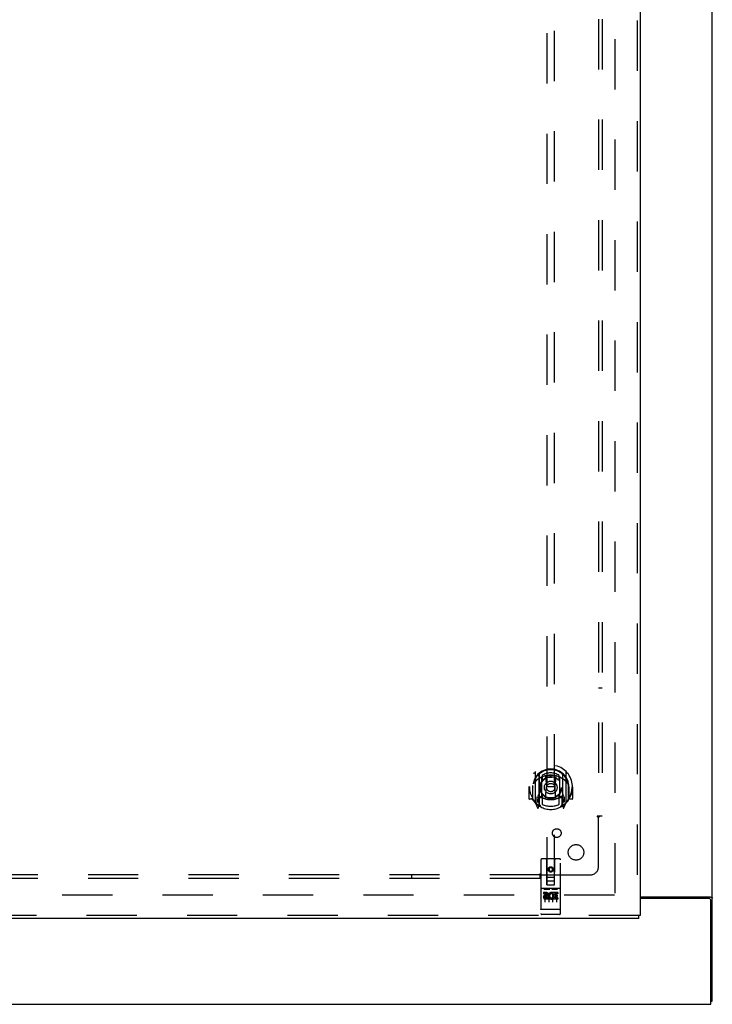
# Model space of a CAD drawing. Header units: inches. Extents: x 0 to 293, y 0 to 190.
# Tile 5 of 65: x 118 to 141, y 54 to 85. Entities that reach past the tile are written whole.
import ezdxf

# ---------------------------------------------------------------- set-up
doc = ezdxf.new("R2010")
doc.units = ezdxf.units.IN
doc.header["$LTSCALE"] = 16.12069
doc.header["$MEASUREMENT"] = 0
doc.linetypes.add('HIDDEN', pattern=[0.2, 0.1, -0.1])
doc.layers.get('0').update_dxf_attribs({"linetype": 'CONTINUOUS'})
for name, color, linetype in [('DEFAULT_2', 8, 'HIDDEN'), ('RIGHTHAND_DOOR_ASSEMBLY', 7, 'CONTINUOUS'), ('SUBPANEL', 7, 'CONTINUOUS')]:
    doc.layers.add(name, color=color, linetype=linetype)

msp = doc.modelspace()

# ---------------------------------------------------------------- linework, layer by layer
at = {"color": 3, "linetype": 'Continuous'}
for p, q in [((140.556, 53.866), (140.556, 139.658)), ((138.244, 57.21), (140.486, 57.21)), ((140.444, 57.158), (138.244, 57.158)), ((140.504, 53.762), (140.504, 57.098)), ((62.858, 53.762), (140.504, 53.762))]:
    msp.add_line(p, q, dxfattribs=at)
at = {"color": 7, "linetype": 'Continuous'}
msp.add_line((140.504, 53.866), (140.556, 53.866), dxfattribs=at)
at = {"color": 3, "linetype": 'Continuous'}
for points in [[(140.486, 57.21), (140.489, 57.208), (140.491, 57.207), (140.494, 57.205), (140.497, 57.204), (140.501, 57.202), (140.504, 57.201), (140.509, 57.199), (140.513, 57.198)], [(140.513, 57.198), (140.521, 57.195), (140.525, 57.194), (140.529, 57.193), (140.532, 57.191), (140.536, 57.19), (140.539, 57.189), (140.542, 57.187), (140.544, 57.186), (140.547, 57.184), (140.549, 57.182), (140.551, 57.181), (140.553, 57.179), (140.554, 57.177), (140.555, 57.175), (140.556, 57.173), (140.556, 57.171), (140.556, 57.169)]]:
    msp.add_lwpolyline(points, dxfattribs=at)
msp.add_arc((140.444, 57.098), 0.06, 0, 90, dxfattribs=at)
at = {"layer": 'DEFAULT_2', "color": 8, "linetype": 'HIDDEN'}
for p, q in [((137.431, 136.314), (137.431, 57.21)), ((137.417, 57.262), (103.327, 57.262))]:
    msp.add_line(p, q, dxfattribs=at)
at = {"layer": 'RIGHTHAND_DOOR_ASSEMBLY', "color": 8, "linetype": 'HIDDEN'}
for p, q in [((138.14, 136.908), (138.14, 56.616)), ((135.244, 94.591), (135.244, 57.59)), ((135.494, 57.59), (135.494, 94.591)), ((134.869, 61.217), (134.869, 60.25)), ((134.986, 61.163), (134.986, 60.147)), ((134.994, 61.139), (134.994, 60.136)), ((135.086, 60.415), (135.086, 61.047)), ((135.094, 61.099), (135.094, 60.996)), ((135.206, 61.073), (135.236, 60.734)), ((135.531, 61.073), (135.501, 60.734)), ((135.644, 60.996), (135.644, 61.099)), ((135.651, 61.047), (135.651, 60.415)), ((135.744, 61.139), (135.744, 60.136)), ((135.751, 61.163), (135.751, 60.147)), ((135.869, 60.25), (135.869, 61.217)), ((134.684, 60.734), (134.669, 60.734)), ((134.669, 60.734), (134.669, 60.36)), ((134.786, 60.734), (134.801, 60.733)), ((134.786, 60.734), (134.786, 60.345)), ((134.794, 60.78), (134.794, 60.783)), ((134.794, 60.323), (134.794, 60.78)), ((135.206, 60.389), (135.236, 60.734)), ((135.501, 60.734), (135.236, 60.734)), ((135.532, 60.389), (135.501, 60.734)), ((135.951, 60.734), (135.936, 60.733)), ((135.944, 60.78), (135.944, 60.783)), ((135.944, 60.323), (135.944, 60.78)), ((135.951, 60.734), (135.951, 60.345)), ((136.069, 60.734), (136.054, 60.734)), ((136.069, 60.734), (136.069, 60.36)), ((134.786, 60.345), (134.684, 60.345)), ((134.786, 60.345), (134.794, 60.36)), ((134.986, 60.404), (134.926, 60.404)), ((134.926, 60.404), (134.926, 60.254)), ((134.996, 60.368), (134.996, 60.16)), ((135.086, 60.406), (135.014, 60.406)), ((135.082, 60.388), (135.016, 60.388)), ((135.094, 60.435), (135.094, 60.182)), ((135.644, 60.182), (135.644, 60.435)), ((135.724, 60.406), (135.651, 60.406)), ((135.721, 60.388), (135.655, 60.388)), ((135.741, 60.16), (135.741, 60.368)), ((135.811, 60.404), (135.751, 60.404)), ((135.811, 60.254), (135.811, 60.404)), ((135.943, 60.36), (135.951, 60.345)), ((136.054, 60.345), (135.951, 60.345)), ((134.873, 60.239), (134.943, 60.064)), ((134.926, 60.254), (134.994, 60.254)), ((134.964, 60.308), (134.935, 60.262)), ((134.965, 60.144), (134.969, 60.141)), ((134.972, 60.067), (134.986, 60.147)), ((135.064, 60.085), (134.994, 60.194)), ((135.744, 60.194), (135.674, 60.085)), ((135.744, 60.254), (135.811, 60.254)), ((135.751, 60.147), (135.766, 60.067)), ((135.772, 60.143), (135.773, 60.144)), ((135.773, 60.144), (135.773, 60.144)), ((135.773, 60.144), (135.773, 60.144)), ((135.803, 60.262), (135.774, 60.308)), ((135.794, 60.064), (135.864, 60.239)), ((135.056, 58.4), (135.056, 56.675)), ((135.651, 58.43), (135.086, 58.43)), ((135.242, 57.59), (135.239, 58.4)), ((135.369, 58.162), (135.306, 58.126)), ((135.306, 58.126), (135.316, 58.12)), ((135.306, 58.126), (135.306, 58.054)), ((135.369, 58.15), (135.316, 58.12)), ((135.431, 58.126), (135.369, 58.162)), ((135.369, 58.162), (135.369, 58.15)), ((135.421, 58.12), (135.369, 58.15)), ((135.431, 58.126), (135.421, 58.12)), ((135.431, 58.054), (135.431, 58.126)), ((135.495, 57.59), (135.499, 58.4)), ((135.681, 56.675), (135.681, 58.4)), ((135.241, 57.84), (135.496, 57.84)), ((135.306, 58.054), (135.316, 58.06)), ((135.306, 58.054), (135.369, 58.018)), ((135.316, 58.12), (135.316, 58.06)), ((135.316, 58.06), (135.369, 58.029)), ((135.369, 58.029), (135.421, 58.06)), ((135.369, 58.018), (135.431, 58.054)), ((135.369, 58.018), (135.369, 58.029)), ((135.421, 58.06), (135.421, 58.12)), ((135.431, 58.054), (135.421, 58.06)), ((135.242, 57.59), (135.244, 57.59)), ((135.244, 57.59), (135.494, 57.59)), ((135.454, 57.715), (135.284, 57.715)), ((135.494, 57.59), (135.495, 57.59)), ((135.651, 57.473), (135.086, 57.473)), ((135.224, 57.351), (135.132, 57.351)), ((135.132, 57.351), (135.132, 57.308)), ((135.224, 57.308), (135.132, 57.308)), ((135.158, 57.456), (135.33, 57.456)), ((135.181, 57.342), (135.181, 57.036)), ((135.228, 57.265), (135.182, 57.265)), ((135.224, 57.224), (135.196, 57.224)), ((135.288, 57.18), (135.196, 57.18)), ((135.288, 57.18), (135.288, 57.137)), ((135.306, 57.342), (135.306, 57.036)), ((135.408, 57.456), (135.58, 57.456)), ((135.42, 57.185), (135.437, 57.146)), ((135.431, 57.342), (135.431, 57.036)), ((135.445, 57.315), (135.431, 57.296)), ((135.441, 57.34), (135.445, 57.338)), ((135.601, 57.351), (135.445, 57.351)), ((135.445, 57.351), (135.445, 57.338)), ((135.445, 57.315), (135.445, 57.137)), ((135.601, 57.308), (135.487, 57.308)), ((135.487, 57.308), (135.487, 57.265)), ((135.579, 57.265), (135.487, 57.265)), ((135.579, 57.222), (135.487, 57.222)), ((135.487, 57.222), (135.487, 57.18)), ((135.601, 57.18), (135.487, 57.18)), ((135.556, 57.342), (135.556, 57.036)), ((135.579, 57.265), (135.579, 57.222)), ((135.601, 57.351), (135.601, 57.308)), ((135.601, 57.18), (135.601, 57.137)), ((135.288, 57.137), (135.196, 57.137)), ((135.601, 57.137), (135.445, 57.137)), ((138.202, 56.616), (102.098, 56.616)), ((135.074, 56.803), (135.073, 56.803)), ((135.075, 56.803), (135.074, 56.803)), ((135.074, 56.803), (135.074, 56.803)), ((135.076, 56.803), (135.075, 56.803)), ((135.077, 56.803), (135.076, 56.803)), ((135.078, 56.803), (135.077, 56.803)), ((135.079, 56.803), (135.078, 56.803)), ((135.078, 56.803), (135.078, 56.803)), ((135.08, 56.803), (135.079, 56.803)), ((135.081, 56.803), (135.08, 56.803)), ((135.082, 56.803), (135.081, 56.803)), ((135.083, 56.803), (135.082, 56.803)), ((135.084, 56.803), (135.083, 56.803)), ((135.083, 56.803), (135.083, 56.803)), ((135.085, 56.803), (135.084, 56.803)), ((135.086, 56.803), (135.085, 56.803)), ((135.651, 56.803), (135.086, 56.803)), ((135.651, 56.645), (135.086, 56.645)), ((135.651, 56.803), (135.652, 56.803)), ((135.652, 56.803), (135.653, 56.803)), ((135.653, 56.803), (135.654, 56.803)), ((135.654, 56.803), (135.655, 56.803)), ((135.655, 56.803), (135.656, 56.803)), ((135.655, 56.803), (135.655, 56.803)), ((135.658, 56.803), (135.659, 56.803)), ((135.658, 56.803), (135.658, 56.803)), ((135.659, 56.803), (135.66, 56.803)), ((135.66, 56.803), (135.661, 56.803)), ((135.661, 56.803), (135.662, 56.803)), ((135.662, 56.803), (135.663, 56.803)), ((135.662, 56.803), (135.662, 56.803)), ((135.663, 56.803), (135.664, 56.803)), ((135.664, 56.803), (135.665, 56.803)), ((135.665, 56.803), (135.665, 56.803))]:
    msp.add_line(p, q, dxfattribs=at)
at = {"layer": 'RIGHTHAND_DOOR_ASSEMBLY', "color": 3, "linetype": 'Continuous'}
for p, q in [((138.244, 136.908), (138.244, 56.616)), ((138.202, 56.512), (102.098, 56.512))]:
    msp.add_line(p, q, dxfattribs=at)
at = {"layer": 'RIGHTHAND_DOOR_ASSEMBLY', "color": 7, "linetype": 'Continuous'}
for p in [(138.244, 56.616), (138.202, 56.512)]:
    msp.add_line(p, (138.202, 56.616), dxfattribs=at)
at = {"layer": 'RIGHTHAND_DOOR_ASSEMBLY', "color": 8, "linetype": 'HIDDEN'}
for points in [[(134.823, 61.172), (134.824, 61.173), (134.825, 61.174), (134.825, 61.175), (134.826, 61.176), (134.827, 61.176), (134.828, 61.177), (134.828, 61.178), (134.829, 61.179), (134.83, 61.18), (134.831, 61.18), (134.831, 61.181), (134.832, 61.182), (134.833, 61.182), (134.834, 61.183), (134.835, 61.184), (134.835, 61.184), (134.836, 61.185), (134.837, 61.186), (134.838, 61.186), (134.839, 61.187), (134.84, 61.188), (134.84, 61.188), (134.841, 61.189), (134.842, 61.189), (134.843, 61.19), (134.844, 61.19), (134.845, 61.191), (134.846, 61.191), (134.847, 61.192), (134.847, 61.192), (134.848, 61.193), (134.849, 61.193), (134.85, 61.194), (134.851, 61.194)], [(135.181, 61.09), (135.186, 61.092), (135.192, 61.093), (135.197, 61.095), (135.202, 61.096), (135.208, 61.097), (135.213, 61.099), (135.219, 61.1), (135.224, 61.101), (135.23, 61.102), (135.235, 61.103), (135.241, 61.104), (135.246, 61.105), (135.252, 61.106), (135.257, 61.107), (135.263, 61.108), (135.268, 61.109), (135.274, 61.11), (135.279, 61.11), (135.285, 61.111), (135.291, 61.112), (135.296, 61.112), (135.302, 61.113), (135.307, 61.113), (135.313, 61.114), (135.318, 61.114), (135.324, 61.115), (135.33, 61.115), (135.335, 61.115), (135.341, 61.115), (135.346, 61.116), (135.352, 61.116), (135.358, 61.116), (135.363, 61.116), (135.369, 61.116), (135.374, 61.116), (135.38, 61.116), (135.386, 61.116), (135.391, 61.116), (135.397, 61.115), (135.402, 61.115), (135.408, 61.115), (135.414, 61.115), (135.419, 61.114), (135.425, 61.114), (135.43, 61.113), (135.436, 61.113), (135.441, 61.112), (135.447, 61.112), (135.453, 61.111), (135.458, 61.11), (135.464, 61.11), (135.469, 61.109), (135.475, 61.108), (135.48, 61.107), (135.486, 61.106), (135.491, 61.105), (135.497, 61.104), (135.502, 61.103), (135.508, 61.102), (135.513, 61.101), (135.519, 61.1), (135.524, 61.099), (135.53, 61.097), (135.535, 61.096), (135.541, 61.095), (135.546, 61.093), (135.551, 61.092), (135.557, 61.09)], [(135.886, 61.194), (135.887, 61.194), (135.888, 61.193), (135.889, 61.193), (135.89, 61.192), (135.891, 61.192), (135.892, 61.191), (135.893, 61.191), (135.894, 61.19), (135.895, 61.19), (135.895, 61.189), (135.896, 61.189), (135.897, 61.188), (135.898, 61.188), (135.899, 61.187), (135.9, 61.186), (135.901, 61.186), (135.901, 61.185), (135.902, 61.184), (135.903, 61.184), (135.904, 61.183), (135.905, 61.182), (135.905, 61.182), (135.906, 61.181), (135.907, 61.18), (135.908, 61.18), (135.908, 61.179), (135.909, 61.178), (135.91, 61.177), (135.911, 61.176), (135.911, 61.176), (135.912, 61.175), (135.913, 61.174), (135.913, 61.173), (135.914, 61.172)], [(134.914, 60.949), (134.913, 60.947), (134.911, 60.946), (134.91, 60.945), (134.908, 60.943), (134.907, 60.942), (134.905, 60.94), (134.903, 60.938), (134.902, 60.937), (134.9, 60.935), (134.898, 60.933), (134.896, 60.931), (134.894, 60.929), (134.892, 60.927), (134.891, 60.925), (134.889, 60.922), (134.887, 60.92), (134.884, 60.918), (134.882, 60.915), (134.88, 60.912), (134.878, 60.91), (134.876, 60.907), (134.874, 60.904), (134.871, 60.901), (134.869, 60.897), (134.867, 60.894), (134.864, 60.891), (134.862, 60.887), (134.859, 60.883), (134.856, 60.879), (134.854, 60.875), (134.851, 60.871), (134.848, 60.867), (134.845, 60.862), (134.842, 60.857), (134.839, 60.852), (134.836, 60.847)], [(135.901, 60.847), (135.898, 60.852), (135.895, 60.857), (135.892, 60.862), (135.889, 60.867), (135.887, 60.871), (135.884, 60.875), (135.881, 60.879), (135.878, 60.883), (135.876, 60.887), (135.873, 60.891), (135.871, 60.894), (135.869, 60.897), (135.866, 60.901), (135.864, 60.904), (135.862, 60.907), (135.859, 60.91), (135.857, 60.912), (135.855, 60.915), (135.853, 60.918), (135.851, 60.92), (135.849, 60.922), (135.847, 60.925), (135.845, 60.927), (135.843, 60.929), (135.841, 60.931), (135.84, 60.933), (135.838, 60.935), (135.836, 60.937), (135.834, 60.938), (135.833, 60.94), (135.831, 60.941), (135.829, 60.943), (135.828, 60.944), (135.826, 60.946), (135.825, 60.947), (135.823, 60.949)], [(134.851, 60.273), (134.85, 60.273), (134.849, 60.274), (134.848, 60.274), (134.847, 60.275), (134.847, 60.275), (134.846, 60.276), (134.845, 60.276), (134.844, 60.277), (134.843, 60.277), (134.842, 60.278), (134.841, 60.278), (134.84, 60.279), (134.84, 60.279), (134.839, 60.28), (134.838, 60.281), (134.837, 60.281), (134.836, 60.282), (134.835, 60.283), (134.835, 60.283), (134.834, 60.284), (134.833, 60.285), (134.832, 60.285), (134.831, 60.286), (134.831, 60.287), (134.83, 60.288), (134.829, 60.288), (134.828, 60.289), (134.828, 60.29), (134.827, 60.291), (134.826, 60.291), (134.825, 60.292), (134.825, 60.293), (134.824, 60.294), (134.823, 60.295)], [(135.914, 60.295), (135.913, 60.294), (135.913, 60.293), (135.912, 60.292), (135.911, 60.291), (135.911, 60.291), (135.91, 60.29), (135.909, 60.289), (135.908, 60.288), (135.908, 60.288), (135.907, 60.287), (135.906, 60.286), (135.905, 60.285), (135.905, 60.285), (135.904, 60.284), (135.903, 60.283), (135.902, 60.283), (135.901, 60.282), (135.901, 60.281), (135.9, 60.281), (135.899, 60.28), (135.898, 60.279), (135.897, 60.279), (135.896, 60.278), (135.895, 60.278), (135.895, 60.277), (135.894, 60.277), (135.893, 60.276), (135.892, 60.276), (135.891, 60.275), (135.89, 60.275), (135.889, 60.274), (135.888, 60.274), (135.887, 60.273), (135.886, 60.273)], [(135.151, 57.455), (135.151, 57.455), (135.151, 57.455), (135.152, 57.455), (135.152, 57.456), (135.152, 57.456), (135.152, 57.456), (135.152, 57.456), (135.152, 57.456), (135.152, 57.456), (135.152, 57.456), (135.152, 57.456), (135.152, 57.456), (135.153, 57.456), (135.153, 57.456), (135.153, 57.456), (135.153, 57.456), (135.153, 57.456), (135.153, 57.456), (135.153, 57.456), (135.153, 57.456), (135.154, 57.456), (135.154, 57.456), (135.154, 57.456), (135.154, 57.456), (135.154, 57.456), (135.154, 57.456), (135.154, 57.456), (135.155, 57.456), (135.155, 57.456), (135.155, 57.456), (135.155, 57.456), (135.155, 57.456), (135.155, 57.456), (135.156, 57.456), (135.156, 57.456), (135.156, 57.456), (135.156, 57.456), (135.156, 57.456), (135.156, 57.456), (135.157, 57.456), (135.157, 57.456), (135.157, 57.456), (135.157, 57.456), (135.157, 57.456), (135.158, 57.456)], [(135.33, 57.456), (135.33, 57.456), (135.33, 57.456), (135.33, 57.456), (135.331, 57.456), (135.331, 57.456), (135.331, 57.456), (135.331, 57.456), (135.331, 57.456), (135.331, 57.456), (135.332, 57.456), (135.332, 57.456), (135.332, 57.456), (135.332, 57.456), (135.332, 57.456), (135.333, 57.456), (135.333, 57.456), (135.333, 57.456), (135.333, 57.456), (135.333, 57.456), (135.333, 57.456), (135.333, 57.456), (135.334, 57.456), (135.334, 57.456), (135.334, 57.456), (135.334, 57.456), (135.334, 57.456), (135.334, 57.456), (135.334, 57.456), (135.335, 57.456), (135.335, 57.456), (135.335, 57.456), (135.335, 57.456), (135.335, 57.456), (135.335, 57.456), (135.335, 57.456), (135.335, 57.456), (135.335, 57.456), (135.336, 57.456), (135.336, 57.456), (135.336, 57.456), (135.336, 57.456), (135.336, 57.456), (135.336, 57.455), (135.336, 57.455), (135.336, 57.455), (135.336, 57.455)], [(135.401, 57.455), (135.401, 57.455), (135.401, 57.455), (135.402, 57.455), (135.402, 57.456), (135.402, 57.456), (135.402, 57.456), (135.402, 57.456), (135.402, 57.456), (135.402, 57.456), (135.402, 57.456), (135.402, 57.456), (135.402, 57.456), (135.403, 57.456), (135.403, 57.456), (135.403, 57.456), (135.403, 57.456), (135.403, 57.456), (135.403, 57.456), (135.403, 57.456), (135.403, 57.456), (135.404, 57.456), (135.404, 57.456), (135.404, 57.456), (135.404, 57.456), (135.404, 57.456), (135.404, 57.456), (135.404, 57.456), (135.405, 57.456), (135.405, 57.456), (135.405, 57.456), (135.405, 57.456), (135.405, 57.456), (135.405, 57.456), (135.406, 57.456), (135.406, 57.456), (135.406, 57.456), (135.406, 57.456), (135.406, 57.456), (135.406, 57.456), (135.407, 57.456), (135.407, 57.456), (135.407, 57.456), (135.407, 57.456), (135.407, 57.456), (135.408, 57.456)], [(135.58, 57.456), (135.58, 57.456), (135.58, 57.456), (135.58, 57.456), (135.581, 57.456), (135.581, 57.456), (135.581, 57.456), (135.581, 57.456), (135.581, 57.456), (135.581, 57.456), (135.582, 57.456), (135.582, 57.456), (135.582, 57.456), (135.582, 57.456), (135.582, 57.456), (135.583, 57.456), (135.583, 57.456), (135.583, 57.456), (135.583, 57.456), (135.583, 57.456), (135.583, 57.456), (135.583, 57.456), (135.584, 57.456), (135.584, 57.456), (135.584, 57.456), (135.584, 57.456), (135.584, 57.456), (135.584, 57.456), (135.584, 57.456), (135.585, 57.456), (135.585, 57.456), (135.585, 57.456), (135.585, 57.456), (135.585, 57.456), (135.585, 57.456), (135.585, 57.456), (135.585, 57.456), (135.585, 57.456), (135.586, 57.456), (135.586, 57.456), (135.586, 57.456), (135.586, 57.456), (135.586, 57.456), (135.586, 57.455), (135.586, 57.455), (135.586, 57.455), (135.586, 57.455)], [(135.073, 56.803), (135.072, 56.803), (135.072, 56.803), (135.071, 56.804), (135.071, 56.804), (135.071, 56.804), (135.07, 56.804), (135.07, 56.804), (135.07, 56.804), (135.069, 56.804), (135.069, 56.804), (135.069, 56.804), (135.068, 56.804), (135.068, 56.804), (135.068, 56.804), (135.067, 56.804), (135.067, 56.804), (135.067, 56.804), (135.066, 56.804), (135.066, 56.804), (135.066, 56.805), (135.065, 56.805), (135.065, 56.805), (135.065, 56.805), (135.064, 56.805), (135.064, 56.805), (135.064, 56.805), (135.064, 56.805), (135.063, 56.805), (135.063, 56.805), (135.063, 56.805), (135.063, 56.805), (135.062, 56.806), (135.062, 56.806), (135.062, 56.806), (135.062, 56.806), (135.061, 56.806), (135.061, 56.806), (135.061, 56.806), (135.061, 56.806), (135.06, 56.806), (135.06, 56.806), (135.06, 56.806), (135.06, 56.806), (135.06, 56.807), (135.059, 56.807), (135.059, 56.807), (135.059, 56.807), (135.059, 56.807), (135.059, 56.807), (135.059, 56.807), (135.058, 56.807), (135.058, 56.807), (135.058, 56.807), (135.058, 56.808), (135.058, 56.808), (135.058, 56.808), (135.058, 56.808), (135.057, 56.808), (135.057, 56.808), (135.057, 56.808), (135.057, 56.808), (135.057, 56.808), (135.057, 56.808), (135.057, 56.809), (135.057, 56.809), (135.057, 56.809), (135.057, 56.809), (135.057, 56.809), (135.057, 56.809), (135.056, 56.809), (135.056, 56.809), (135.056, 56.809), (135.056, 56.809), (135.056, 56.81), (135.056, 56.81), (135.056, 56.81), (135.056, 56.81), (135.056, 56.81)], [(135.656, 56.803), (135.657, 56.803), (135.658, 56.803)], [(135.665, 56.803), (135.666, 56.803), (135.666, 56.804), (135.667, 56.804), (135.667, 56.804), (135.667, 56.804), (135.668, 56.804), (135.668, 56.804), (135.668, 56.804), (135.669, 56.804), (135.669, 56.804), (135.669, 56.804), (135.67, 56.804), (135.67, 56.804), (135.67, 56.804), (135.671, 56.804), (135.671, 56.804), (135.671, 56.804), (135.672, 56.804), (135.672, 56.805), (135.672, 56.805), (135.672, 56.805), (135.673, 56.805), (135.673, 56.805), (135.673, 56.805), (135.674, 56.805), (135.674, 56.805), (135.674, 56.805), (135.674, 56.805), (135.675, 56.805), (135.675, 56.805), (135.675, 56.806), (135.676, 56.806), (135.676, 56.806), (135.676, 56.806), (135.676, 56.806), (135.676, 56.806), (135.677, 56.806), (135.677, 56.806), (135.677, 56.806), (135.677, 56.806), (135.678, 56.806), (135.678, 56.806), (135.678, 56.807), (135.678, 56.807), (135.678, 56.807), (135.678, 56.807), (135.679, 56.807), (135.679, 56.807), (135.679, 56.807), (135.679, 56.807), (135.679, 56.807), (135.679, 56.807), (135.68, 56.808), (135.68, 56.808), (135.68, 56.808), (135.68, 56.808), (135.68, 56.808), (135.68, 56.808), (135.68, 56.808), (135.68, 56.808), (135.681, 56.808), (135.681, 56.808), (135.681, 56.809), (135.681, 56.809), (135.681, 56.809), (135.681, 56.809), (135.681, 56.809), (135.681, 56.809), (135.681, 56.809), (135.681, 56.809), (135.681, 56.809), (135.681, 56.809), (135.681, 56.81), (135.681, 56.81), (135.681, 56.81), (135.681, 56.81), (135.681, 56.81)]]:
    msp.add_lwpolyline(points, dxfattribs=at)
for centre, radius in [((135.369, 60.716), 0.35), ((135.369, 60.716), 0.335), ((135.369, 60.716), 0.205), ((135.369, 60.716), 0.133), ((135.369, 58.09), 0.085), ((135.369, 58.09), 0.0845)]:
    msp.add_circle(centre, radius, dxfattribs=at)
for centre, radius, start, end in [((135.369, 60.734), 0.7, 305.5126, 234.4874), ((135.369, 60.731), 0.583, 0.2464, 179.7536), ((135.369, 60.706), 0.58, 7.6622, 172.3378), ((134.884, 61.217), 0.015, 135.0748, 180), ((135.369, 60.416), 0.7, 49.529, 130.471), ((135.001, 61.163), 0.015, 130.3587, 180), ((135.014, 61.139), 0.02, 129.3378, 179.9984), ((135.101, 61.047), 0.015, 112.9863, 180), ((135.369, 60.706), 0.48, 55.0461, 124.9539), ((135.124, 60.996), 0.03, 180, 311.1261), ((135.369, 60.716), 0.343, 48.8739, 131.1261), ((135.186, 61.071), 0.02, 5.0796, 105.5752), ((135.551, 61.071), 0.02, 74.4248, 174.9204), ((135.614, 60.996), 0.03, 228.8739, 360), ((135.636, 61.047), 0.015, 0, 67.0137), ((135.724, 61.139), 0.02, 0, 50.6594), ((135.736, 61.163), 0.015, 0, 49.6413), ((135.854, 61.217), 0.015, 0, 44.9252), ((135.369, 60.734), 0.685, 180, 213.0115), ((134.814, 60.78), 0.02, 172.3378, 180), ((135.369, 60.734), 0.685, 326.9885, 360), ((135.924, 60.78), 0.02, 0, 7.6622), ((134.684, 60.36), 0.015, 180, 270), ((135.369, 61.046), 0.7, 233.2319, 306.7681), ((134.806, 60.41), 0.188, 327.3208, 360), ((135.014, 60.386), 0.02, 90, 180), ((135.016, 60.368), 0.02, 90, 180), ((135.082, 60.368), 0.02, 66.536, 90), ((135.101, 60.415), 0.015, 180, 247.0137), ((135.369, 61.028), 0.7, 246.536, 293.464), ((135.124, 60.435), 0.03, 48.8739, 180), ((135.369, 60.716), 0.343, 228.8739, 311.1261), ((135.186, 60.391), 0.02, 254.3869, 354.9204), ((135.552, 60.391), 0.02, 185.0796, 285.6131), ((135.614, 60.435), 0.03, 0, 131.1261), ((135.636, 60.415), 0.015, 292.9863, 360), ((135.655, 60.368), 0.02, 90, 113.464), ((135.721, 60.368), 0.02, 0, 90), ((135.724, 60.386), 0.02, 0, 90), ((135.932, 60.41), 0.188, 180, 212.6792), ((136.054, 60.36), 0.015, 270, 360), ((134.814, 60.323), 0.02, 180, 215.2961), ((135.369, 60.716), 0.7, 215.2961, 324.7039), ((134.884, 60.25), 0.015, 180, 224.9252), ((134.939, 60.259), 0.005, 147.3208, 270), ((134.957, 60.069), 0.015, 201.8041, 350), ((134.974, 60.18), 0.02, 234.4874, 360), ((134.976, 60.16), 0.02, 234.7457, 360), ((135.014, 60.136), 0.02, 180, 238.5295), ((135.369, 60.716), 0.6, 242.7204, 297.2796), ((135.724, 60.136), 0.02, 301.4688, 359.9992), ((135.761, 60.16), 0.02, 180, 305.2543), ((135.764, 60.18), 0.02, 180, 305.5126), ((135.78, 60.069), 0.015, 190, 338.1959), ((135.799, 60.259), 0.005, 270, 32.6792), ((135.854, 60.25), 0.015, 315.0748, 360), ((135.924, 60.323), 0.02, 324.7039, 360), ((135.086, 58.4), 0.03, 90, 180), ((135.209, 58.4), 0.03, 0, 90), ((135.529, 58.4), 0.03, 90, 180), ((135.651, 58.4), 0.03, 0, 90), ((135.086, 57.503), 0.03, 180, 270), ((135.284, 57.675), 0.04, 90, 180), ((135.284, 57.63), 0.04, 180, 270), ((135.454, 57.675), 0.04, 0, 90), ((135.454, 57.63), 0.04, 270, 360), ((135.651, 57.503), 0.03, 270, 360), ((135.196, 57.202), 0.0644, 102.2995, 270.0775), ((135.196, 57.202), 0.0219, 89.9011, 270), ((135.224, 57.287), 0.0635, 270, 90), ((135.224, 57.286), 0.0219, 280.307, 90), ((135.395, 57.244), 0.107, 64.2636, 293.4027), ((135.395, 57.244), 0.0639, 54.8895, 293.4026), ((135.086, 56.675), 0.03, 180, 270), ((135.651, 56.675), 0.03, 270, 360)]:
    msp.add_arc(centre, radius, start, end, dxfattribs=at)
at = {"layer": 'SUBPANEL', "color": 8, "linetype": 'HIDDEN'}
for p, q in [((136.9, 133.731), (136.9, 59.793)), ((137.025, 133.731), (137.025, 59.793)), ((136.9, 63.918), (137.025, 63.918)), ((136.939, 59.793), (136.859, 59.793)), ((136.9, 58.168), (136.9, 59.758)), ((137.025, 59.793), (136.939, 59.793)), ((135.025, 57.918), (68.338, 57.918)), ((130.9, 57.918), (130.9, 57.793)), ((135.025, 57.88), (135.025, 57.959)), ((135.025, 57.793), (135.025, 57.88)), ((135.042, 57.9), (135.049, 57.907)), ((135.06, 57.918), (136.65, 57.918)), ((135.025, 57.793), (68.338, 57.793))]:
    msp.add_line(p, q, dxfattribs=at)
for points in [[(136.859, 59.793), (136.86, 59.791), (136.861, 59.789), (136.862, 59.788), (136.863, 59.786), (136.864, 59.784), (136.865, 59.783), (136.867, 59.781), (136.869, 59.779), (136.871, 59.778), (136.872, 59.776), (136.874, 59.775), (136.877, 59.773), (136.879, 59.772), (136.881, 59.77)], [(136.881, 59.77), (136.886, 59.768), (136.889, 59.766), (136.891, 59.764), (136.894, 59.763), (136.896, 59.761), (136.898, 59.759), (136.9, 59.758)], [(136.914, 59.771), (136.912, 59.769), (136.91, 59.767), (136.908, 59.765), (136.906, 59.763), (136.904, 59.761), (136.902, 59.759), (136.9, 59.758)], [(136.939, 59.793), (136.936, 59.791), (136.934, 59.79), (136.932, 59.788), (136.929, 59.786), (136.927, 59.785), (136.926, 59.783), (136.924, 59.781), (136.922, 59.78), (136.92, 59.778), (136.919, 59.776), (136.914, 59.771)], [(135.025, 57.959), (135.027, 57.958), (135.029, 57.958), (135.031, 57.957), (135.032, 57.956), (135.034, 57.954), (135.036, 57.953), (135.037, 57.951), (135.039, 57.95), (135.041, 57.948), (135.042, 57.946), (135.043, 57.944), (135.045, 57.942), (135.046, 57.939), (135.048, 57.937), (135.051, 57.932)], [(135.025, 57.88), (135.027, 57.882), (135.029, 57.885), (135.03, 57.887), (135.032, 57.889), (135.034, 57.891), (135.035, 57.893), (135.037, 57.895), (135.039, 57.896), (135.04, 57.898), (135.042, 57.9)], [(135.049, 57.907), (135.051, 57.909), (135.053, 57.911), (135.055, 57.913), (135.057, 57.915), (135.059, 57.917), (135.06, 57.918)], [(135.051, 57.932), (135.052, 57.929), (135.054, 57.927), (135.056, 57.924), (135.057, 57.922), (135.059, 57.92), (135.06, 57.918)]]:
    msp.add_lwpolyline(points, dxfattribs=at)
for centre, radius in [((135.563, 59.256), 0.141), ((136.181, 58.637), 0.25)]:
    msp.add_circle(centre, radius, dxfattribs=at)
msp.add_arc((136.65, 58.168), 0.25, 270, 360, dxfattribs=at)

doc.saveas('drawing.dxf')
